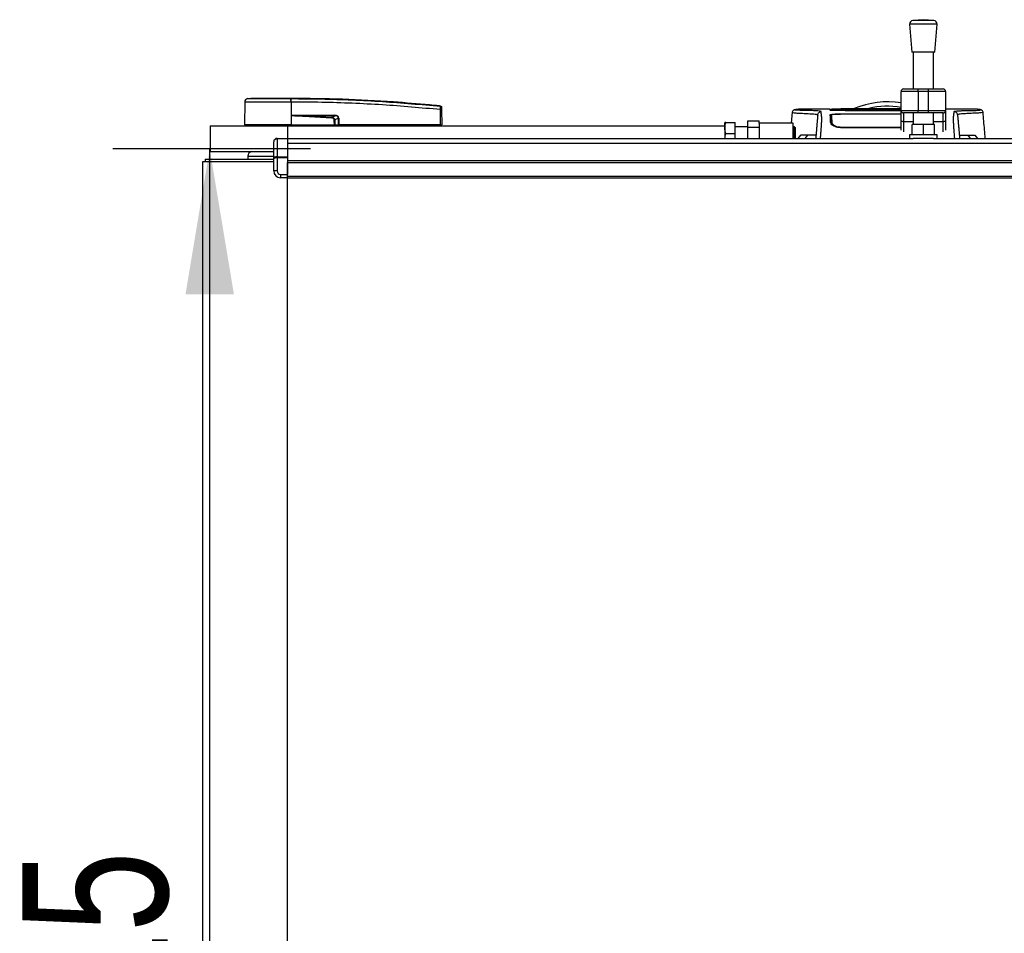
# Model space of a CAD drawing. Header units: millimetres. Extents: x 0 to 420, y 0 to 297.
# Tile 4 of 88: x 53 to 73, y 106 to 125. Entities that reach past the tile are written whole.
import ezdxf

# ---------------------------------------------------------------- set-up
doc = ezdxf.new("R2010")
doc.units = ezdxf.units.MM
doc.layers.add('QUOTE', color=174, linetype='Continuous')
doc.styles.add('SLDTEXTSTYLE3', font='TXT', dxfattribs={"width": 0.75})
doc.dimstyles.new('SLDDIMSTYLE0', dxfattribs={"dimtxt": 3, "dimasz": 3, "dimexe": 0, "dimexo": 0.0625, "dimgap": 0.75, "dimtad": 1, "dimlfac": 28.265046, "dimrnd": 1e-09, "dimzin": 12, "dimdsep": 46, "dimtxsty": 'SLDTEXTSTYLE3', "dimsah": 1, "dimcen": 0.09, "dimadec": 0, "dimazin": 3, "dimtfac": 1, "dimtdec": 3, "dimtofl": 0, "dimtmove": 0, "dimatfit": 3, "dimfxl": 0, "dimfrac": 2, "dimtolj": 1, "dimtzin": 12, "dimarcsym": 0})

# ---------------------------------------------------------------- blocks, each defined once
blk = doc.blocks.new('_D')
at = {"layer": 'QUOTE'}
for p, q in [((58.512, 121.983), (54.433, 121.983)), ((56.433, 89.611), (56.433, 121.983)), ((58.512, 89.611), (54.433, 89.611))]:
    blk.add_line(p, q, dxfattribs=at)
for points in [[(56.433, 121.983), (55.933, 118.983), (56.933, 118.983)], [(56.433, 89.611), (56.933, 92.611), (55.933, 92.611)]]:
    blk.add_solid(points, dxfattribs=at)
at = {"layer": 'QUOTE', "insert": (52.566, 102.472), "char_height": 3, "attachment_point": 1, "rotation": 90, "style": 'SLDTEXTSTYLE3'}
blk.add_mtext('915', dxfattribs=at)

msp = doc.modelspace()

# ---------------------------------------------------------------- linework, layer by layer
at = {"color": 7, "linetype": 'Continuous', "lineweight": 25}
for p, q in [((70.87229, 124.5589), (70.91651, 123.97925)), ((71.43836, 124.5589), (70.87229, 124.5589)), ((71.15532, 124.65146), (70.93746, 124.63483)), ((71.37318, 124.63483), (70.93746, 124.63483)), ((71.37318, 124.63483), (71.15532, 124.65146)), ((71.39413, 123.97925), (71.43836, 124.5589)), ((71.39413, 123.97925), (70.91651, 123.97925)), ((70.94304, 123.97925), (70.94304, 123.22114)), ((71.3676, 123.22114), (71.3676, 123.97925)), ((71.04918, 123.16807), (70.69539, 123.16807)), ((70.69539, 122.7789), (70.69539, 123.16807)), ((70.74846, 123.22114), (71.04918, 123.22114)), ((71.04918, 123.16807), (71.04918, 123.22114)), ((71.04918, 123.22114), (71.26146, 123.22114)), ((71.26146, 123.16807), (71.04918, 123.16807)), ((71.04918, 123.16807), (71.04918, 122.7789)), ((71.26146, 123.16807), (71.26146, 123.22114)), ((71.26146, 123.22114), (71.56218, 123.22114)), ((71.61525, 123.16807), (71.26146, 123.16807)), ((71.26146, 122.7789), (71.26146, 123.16807)), ((71.61525, 123.16807), (71.61525, 122.7789)), ((57.15571, 122.95194), (57.15157, 122.47817)), ((57.21897, 123.02169), (57.28051, 123.02655)), ((58.1098, 123.02655), (58.10975, 123.02655)), ((58.10986, 122.95196), (58.1102, 122.47817)), ((58.1156, 122.95196), (58.10986, 122.95196)), ((61.19397, 122.47817), (61.1912, 122.79497)), ((61.19131, 122.86992), (61.19128, 122.86993)), ((61.21713, 122.79497), (61.21989, 122.47817)), ((68.45082, 122.74364), (68.43071, 122.51355)), ((68.4551, 122.74343), (68.45497, 122.74327)), ((68.61768, 122.80484), (68.62228, 122.80484)), ((69.23132, 122.80518), (68.62228, 122.80518)), ((69.2618, 122.79679), (69.26195, 122.78683)), ((70.25948, 122.78741), (69.44575, 122.78741)), ((70.25948, 122.70199), (69.44575, 122.70199)), ((69.46329, 122.78446), (70.69539, 122.78446)), ((70.69539, 122.77387), (69.53919, 122.77387)), ((70.69539, 122.7705), (69.77744, 122.7705)), ((70.25948, 122.78646), (70.25948, 122.78741)), ((70.57789, 122.78646), (70.25948, 122.78646)), ((70.25948, 122.7071), (70.57789, 122.7071)), ((70.25948, 122.7071), (70.25948, 122.70199)), ((70.27717, 122.78739), (70.5602, 122.78739)), ((70.27717, 122.78739), (70.27717, 122.78646)), ((70.27717, 122.70498), (70.27717, 122.70059)), ((70.5602, 122.70498), (70.27717, 122.70498)), ((70.69539, 122.78769), (70.5602, 122.78768)), ((70.5602, 122.78739), (70.5602, 122.78646)), ((70.5602, 122.70059), (70.5602, 122.70498)), ((70.69539, 122.7006), (70.5602, 122.70059)), ((70.57789, 122.78646), (70.57789, 122.78741)), ((70.69539, 122.78741), (70.57789, 122.78741)), ((70.57789, 122.7071), (70.57789, 122.70199)), ((70.69539, 122.70199), (70.57789, 122.70199)), ((70.69539, 122.7789), (71.04918, 122.7789)), ((70.69539, 122.57523), (70.69539, 122.7789)), ((71.04918, 122.72583), (70.74846, 122.72583)), ((70.74846, 122.72583), (70.74846, 122.54479)), ((70.94304, 122.72583), (70.94304, 122.48561)), ((71.04918, 122.7789), (71.26146, 122.7789)), ((71.04918, 122.72583), (71.04918, 122.7789)), ((71.26146, 122.72583), (71.04918, 122.72583)), ((71.26146, 122.7789), (71.61525, 122.7789)), ((71.26146, 122.72583), (71.26146, 122.7789)), ((71.56218, 122.72583), (71.26146, 122.72583)), ((71.3676, 122.48561), (71.3676, 122.72583)), ((71.56218, 122.54479), (71.56218, 122.72583)), ((72.21474, 122.80518), (71.61525, 122.80518)), ((71.61525, 122.7789), (71.61525, 122.57523)), ((72.38227, 122.74343), (72.3824, 122.74327)), ((58.11207, 122.67267), (58.11037, 122.47817)), ((58.11207, 122.67267), (58.11208, 122.67463)), ((58.18691, 122.67889), (59.01717, 122.67889)), ((59.01762, 122.66974), (58.18736, 122.66974)), ((58.95542, 122.63741), (59.01762, 122.66974)), ((59.08823, 122.62099), (59.01359, 122.58219)), ((59.08879, 122.47817), (59.08823, 122.62099)), ((59.09484, 122.62099), (59.0954, 122.47817)), ((67.06158, 122.53124), (67.05764, 122.5224)), ((67.05764, 122.46048), (67.05764, 122.5224)), ((67.07739, 122.53124), (67.26992, 122.53124)), ((67.26992, 122.30128), (67.26992, 122.53124)), ((67.53527, 122.43405), (67.53527, 122.56682)), ((67.53527, 122.56682), (67.76523, 122.56682)), ((67.76523, 122.51355), (67.76523, 122.56682)), ((67.76523, 122.51355), (67.76523, 122.20258)), ((68.47282, 122.51355), (67.76523, 122.51355)), ((68.47282, 122.20258), (68.47282, 122.51355)), ((69.26154, 122.50828), (69.27389, 122.48052)), ((69.26651, 122.52721), (69.26646, 122.48724)), ((70.69539, 122.36847), (70.69539, 122.57523)), ((70.94304, 122.54479), (70.74846, 122.54479)), ((70.74846, 122.54479), (70.74846, 122.33443)), ((71.56218, 122.54479), (71.3676, 122.54479)), ((71.56218, 122.33443), (71.56218, 122.54479)), ((71.61525, 122.57523), (71.61525, 122.36847)), ((56.44383, 122.46048), (56.44383, 121.92979)), ((56.44383, 122.46048), (58.0359, 122.46048)), ((58.1102, 122.47817), (57.15157, 122.47817)), ((57.1688, 122.47817), (57.16911, 122.46048)), ((58.0359, 122.46048), (67.05764, 122.46048)), ((58.0359, 122.46048), (58.0359, 122.20258)), ((58.10948, 122.47817), (58.10947, 122.46048)), ((58.11037, 122.47817), (58.1102, 122.47817)), ((58.11037, 122.47817), (59.0072, 122.47817)), ((59.00165, 122.47817), (59.00153, 122.46048)), ((59.00991, 122.47817), (59.08879, 122.47817)), ((59.07657, 122.47817), (59.07635, 122.46048)), ((59.0954, 122.47817), (59.08879, 122.47817)), ((59.09401, 122.47817), (59.09398, 122.46048)), ((61.19397, 122.47817), (59.0954, 122.47817)), ((61.19266, 122.47817), (61.19264, 122.46048)), ((61.19397, 122.47817), (61.21989, 122.47817)), ((61.20266, 122.47817), (61.20236, 122.46048)), ((65.41361, 122.46137), (65.41361, 122.46048)), ((65.69627, 122.46048), (65.69627, 122.46137)), ((67.05764, 122.46048), (67.05764, 122.20258)), ((67.07739, 122.30128), (67.26992, 122.30128)), ((67.53527, 122.44279), (67.26992, 122.44279)), ((67.26992, 122.20258), (67.26992, 122.30128)), ((67.53527, 122.43405), (67.76523, 122.43405)), ((67.53527, 122.20258), (67.53527, 122.43405)), ((68.49405, 122.44279), (68.47282, 122.44279)), ((68.5082, 122.42864), (68.49405, 122.44279)), ((68.49405, 122.20258), (68.49405, 122.44279)), ((68.5082, 122.42864), (68.5082, 122.20258)), ((69.44575, 122.43677), (69.44576, 122.4191)), ((70.69539, 122.42156), (69.44575, 122.42156)), ((70.92535, 122.27334), (70.92535, 122.48561)), ((71.15532, 122.48561), (70.92535, 122.48561)), ((71.15532, 122.27334), (71.15532, 122.48561)), ((71.38529, 122.48561), (71.15532, 122.48561)), ((71.38529, 122.27334), (71.38529, 122.48561)), ((57.75287, 121.7841), (57.75287, 122.13182)), ((57.82362, 122.19222), (57.82362, 122.20258)), ((57.82362, 122.20258), (58.0359, 122.20258)), ((57.82362, 122.19222), (57.82362, 121.82377)), ((58.0359, 122.19222), (57.82362, 122.19222)), ((58.0359, 122.20258), (58.0359, 122.19222)), ((58.0359, 122.20258), (70.94816, 122.20258)), ((58.0359, 122.19222), (58.0359, 121.82377)), ((58.0359, 122.10569), (217.24314, 122.10569)), ((68.61763, 122.26508), (68.56745, 122.20258)), ((68.61763, 122.26508), (68.62489, 122.26919)), ((68.62027, 122.26508), (68.61763, 122.26508)), ((68.76359, 122.26508), (68.71306, 122.20258)), ((70.87229, 122.27334), (70.87229, 122.20258)), ((71.43836, 122.27334), (70.87229, 122.27334)), ((71.36248, 122.20258), (70.94816, 122.20258)), ((71.36248, 122.20258), (89.9014, 122.20258)), ((71.43836, 122.20258), (71.43836, 122.27334)), ((72.07379, 122.26508), (72.12431, 122.20258)), ((72.21248, 122.26919), (72.21974, 122.26508)), ((72.21974, 122.26508), (72.21711, 122.26508)), ((72.21974, 122.26508), (72.26992, 122.20258)), ((56.44383, 121.92979), (57.75287, 121.92979)), ((56.28462, 121.71752), (56.28462, 89.87607)), ((57.75287, 121.71752), (56.28462, 121.71752)), ((56.33769, 121.77058), (56.33769, 121.71752)), ((56.33769, 121.77058), (57.75287, 121.77058)), ((57.22218, 121.83545), (57.22218, 121.77058)), ((57.22218, 121.83545), (57.36026, 121.83545)), ((57.36026, 121.83545), (57.75287, 121.83545)), ((57.75287, 121.53037), (57.75287, 121.7841)), ((57.82362, 121.79875), (57.82362, 121.82377)), ((57.82362, 121.82377), (58.0359, 121.82377)), ((57.82362, 121.79875), (57.82362, 121.53037)), ((58.0359, 121.79875), (57.82362, 121.79875)), ((58.0359, 121.82377), (58.0359, 121.79875)), ((58.0359, 121.79875), (58.0359, 121.45961)), ((58.0359, 121.74265), (217.24314, 121.74265)), ((58.0359, 121.70727), (217.24314, 121.70727)), ((58.0359, 121.42423), (58.0359, 121.70727)), ((57.82362, 121.53037), (57.75287, 121.53037)), ((57.89438, 121.45961), (58.0359, 121.45961)), ((57.89438, 121.45961), (57.89438, 121.38885)), ((58.0359, 121.38885), (57.89438, 121.38885)), ((58.0359, 121.42423), (217.24314, 121.42423)), ((58.0359, 121.38885), (58.0359, 121.42423)), ((58.0359, 121.38885), (217.24314, 121.38885)), ((58.0359, 90.20473), (58.0359, 121.38885))]:
    msp.add_line(p, q, dxfattribs=at)
at = {"color": 7, "linetype": 'Continuous', "lineweight": 25, "flags": 128}
for points in [[(69.26365, 122.69115), (69.26361, 122.64151), (69.26359, 122.62849), (69.26357, 122.60283), (69.26356, 122.59188)], [(70.27717, 122.78768), (69.92336, 122.78769), (69.44575, 122.78771)], [(70.27717, 122.70059), (69.64583, 122.70062), (69.45825, 122.70064)], [(58.11207, 122.67267), (58.15423, 122.67103), (58.18736, 122.66974)], [(58.95469, 122.62217), (58.9548, 122.62447), (58.95491, 122.62674), (58.95502, 122.62893), (58.95512, 122.63099), (58.95521, 122.63291), (58.95529, 122.63463), (58.95536, 122.63614), (58.95542, 122.63741)], [(70.74846, 122.54479), (70.7381, 122.54537), (70.72815, 122.54711), (70.71897, 122.54992), (70.71093, 122.5537), (70.70433, 122.55832), (70.69943, 122.56358), (70.69641, 122.56929), (70.69539, 122.57523)], [(71.61525, 122.57523), (71.61423, 122.56929), (71.61121, 122.56358), (71.60631, 122.55832), (71.59971, 122.5537), (71.59167, 122.54992), (71.58249, 122.54711), (71.57254, 122.54537), (71.56218, 122.54479)]]:
    msp.add_lwpolyline(points, dxfattribs=at)
at = {"color": 7, "linetype": 'Continuous', "lineweight": 25}
for centre, radius, start, end in [((70.94284, 124.56428), 0.07076, 94.362914, 184.362914), ((71.3678, 124.56428), 0.07076, 355.637086, 85.637086), ((70.74846, 123.16807), 0.05307, 90, 180), ((71.56218, 123.16807), 0.05307, 0, 90), ((57.22646, 122.95132), 0.07076, 96.076872, 179.499989), ((57.84405, 122.96673), 0.26621, 356.819927, 11.918257), ((56.67499, 122.85809), 1.44462, 6.503389, 6.696809), ((57.84983, 122.9669), 0.26619, 356.784062, 11.882918), ((70.41869, 121.18682), 1.76897, 81.000859, 112.883607), ((61.20416, 122.0117), 0.78337, 89.051899, 90.948101), ((61.18855, 122.83644), 0.02822, 0.615859, 83.895805), ((70.41869, 121.18682), 1.67778, 80.507334, 103.39008), ((70.74846, 122.7789), 0.05307, 180, 270), ((71.56218, 122.7789), 0.05307, 270, 0), ((58.2602, 122.67793), 0.0733, 179.25241, 186.414342), ((59.09046, 122.67793), 0.0733, 179.25241, 186.414342), ((59.09154, 123.5221), 0.90112, 269.78976, 270.21024), ((57.82362, 122.13182), 0.07076, 90, 180), ((57.32006, 121.83545), 0.09788, 105.451693, 180), ((57.89438, 121.53037), 0.14152, 180, 270), ((57.89438, 121.53037), 0.07076, 180, 270)]:
    msp.add_arc(centre, radius, start, end, dxfattribs=at)
for centre, major_axis, ratio, start_param, end_param in [((58.9261, 122.56226), (0.07076, 0.0374), 0.66301777, 5.94884055, 7.12572739), ((58.9261, 122.5621), (0.08106, 0.04313), 0.77058227, 5.94675229, 7.12363913), ((58.9693, 122.58493), (0.1203, 0.05917), 0.60672542, 5.99588539, 7.17277223), ((58.9702, 122.58502), (0.11381, 0.05633), 0.5569608, 5.9946727, 7.17155954), ((57.82362, 122.13182), (0.07076, 0), 0.85355339, 1.57079633, 3.14159265), ((57.82362, 121.7841), (0.07076, 0), 0.56066017, 1.57079633, 3.14159265), ((57.82362, 121.7841), (0.07076, 0), 0.20710678, 1.57079633, 3.14159265)]:
    msp.add_ellipse(centre, major_axis=major_axis, ratio=ratio, start_param=start_param, end_param=end_param, dxfattribs=at)
for points, knots in [([(58.10986, 122.95196), (58.06556, 122.95196), (57.97593, 122.95195), (57.83845, 122.95195), (57.70031, 122.95198), (57.56828, 122.95192), (57.44838, 122.95197), (57.3462, 122.95196), (57.26262, 122.95193), (57.20214, 122.95197), (57.16308, 122.95197), (57.15819, 122.95195), (57.15571, 122.95194)], [0, 0, 0, 0, 0.09123037, 0.18462249, 0.28509302, 0.38847717, 0.48894659, 0.59232958, 0.69279869, 0.79618144, 0.89663467, 1, 1, 1, 1]), ([(57.21897, 123.02169), (57.22126, 123.02168), (57.22583, 123.02168), (57.26158, 123.02172), (57.31802, 123.02169), (57.39489, 123.0217), (57.49021, 123.0217), (57.60074, 123.02167), (57.72388, 123.0217), (57.85152, 123.0217), (57.97975, 123.02169), (58.06293, 123.0217), (58.10453, 123.02171)], [0, 0, 0, 0, 0.1019155, 0.20383364, 0.30575296, 0.40767117, 0.50960195, 0.6115312, 0.71346155, 0.81539292, 0.90769638, 1, 1, 1, 1]), ([(58.10975, 123.02655), (58.05723, 123.02655), (57.95201, 123.02655), (57.79703, 123.02655), (57.65297, 123.02655), (57.52487, 123.02655), (57.41936, 123.02655), (57.34064, 123.02655), (57.28977, 123.02655), (57.28359, 123.02655), (57.28051, 123.02655)], [0, 0, 0, 0, 0.12488045, 0.25013958, 0.37464939, 0.49981249, 0.62476421, 0.74955772, 0.87492377, 1, 1, 1, 1]), ([(58.10453, 123.02171), (58.10645, 123.02172), (58.10838, 123.02174), (58.11031, 123.02171), (58.11031, 123.02171)], [0, 0, 0, 0, 0.99963467, 1, 1, 1, 1]), ([(61.19128, 122.86993), (61.1794, 122.87113), (61.10605, 122.87858), (60.78424, 122.90999), (60.12303, 122.964), (59.16907, 123.01591), (58.46303, 123.023), (58.1098, 123.02655)], [0, 0, 0, 0, 0.01170126, 0.07220884, 0.31419353, 0.65688711, 1, 1, 1, 1]), ([(58.11031, 123.02171), (58.11031, 123.02171), (58.31989, 123.02159), (58.73909, 123.01725), (59.36765, 122.99739), (60.18595, 122.95608), (60.79315, 122.90078), (61.19155, 122.8645)], [0, 0, 0, 0, 0.00000069, 0.20371068, 0.40747211, 0.61123305, 1, 1, 1, 1]), ([(61.1912, 122.79497), (60.79324, 122.83125), (60.187, 122.88652), (59.3701, 122.92758), (58.74299, 122.94805), (58.3247, 122.95066), (58.1156, 122.95196)], [0, 0, 0, 0, 0.38905274, 0.59267292, 0.79638077, 1, 1, 1, 1]), ([(61.1912, 122.79497), (61.19145, 122.8029), (61.19195, 122.81877), (61.19228, 122.8398), (61.19224, 122.85557), (61.19191, 122.86272), (61.19162, 122.86414), (61.19155, 122.8645)], [0, 0, 0, 0, 0.23108965, 0.4626691, 0.69303153, 0.92227335, 1, 1, 1, 1]), ([(61.19155, 122.8645), (61.19148, 122.86659), (61.1914, 122.86944), (61.19133, 122.86982), (61.19131, 122.86992)], [0, 0, 0, 0, 0.73611582, 1, 1, 1, 1]), ([(61.19131, 122.86992), (61.19444, 122.86929), (61.20071, 122.86801), (61.20864, 122.86229), (61.21432, 122.85445), (61.2165, 122.8472), (61.21668, 122.843), (61.21672, 122.84202)], [0, 0, 0, 0, 0.23106275, 0.46212549, 0.69318856, 0.92839331, 1, 1, 1, 1]), ([(61.21672, 122.84202), (61.21672, 122.84192), (61.21672, 122.84155), (61.21674, 122.83878), (61.21676, 122.83674)], [0, 0, 0, 0, 0.26342591, 1, 1, 1, 1]), ([(61.21676, 122.83674), (61.21676, 122.83653), (61.21677, 122.8357), (61.21681, 122.83143), (61.21689, 122.82195), (61.217, 122.80929), (61.21709, 122.79974), (61.21713, 122.79497)], [0, 0, 0, 0, 0.07774703, 0.306836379, 0.536956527, 0.768509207, 1, 1, 1, 1]), ([(68.62785, 122.80512), (68.61237, 122.80458), (68.5798, 122.80345), (68.53999, 122.7972), (68.51018, 122.79231), (68.49083, 122.78897), (68.48076, 122.78587), (68.46183, 122.77715), (68.45418, 122.75367), (68.45079, 122.74326)], [0, 0, 0, 0, 0.14962216, 0.31480836, 0.49545182, 0.64108218, 0.78518854, 0.90475494, 1, 1, 1, 1]), ([(68.45497, 122.74327), (68.45372, 122.74223), (68.44816, 122.73761), (68.48352, 122.73012), (68.56406, 122.72116), (68.66354, 122.71921), (68.75144, 122.71504), (68.81183, 122.71167), (68.87063, 122.70761), (68.92271, 122.70287), (68.96597, 122.69749), (68.97333, 122.69322), (68.97702, 122.69108)], [0, 0, 0, 0, 0.05089799, 0.22701958, 0.40458189, 0.58203683, 0.65175153, 0.72147534, 0.79113127, 0.86065885, 0.93011681, 1, 1, 1, 1]), ([(69.04751, 122.75565), (69.04301, 122.75792), (69.0341, 122.76243), (68.98305, 122.76776), (68.9236, 122.77204), (68.85669, 122.77536), (68.78959, 122.77761), (68.72671, 122.77895), (68.66487, 122.77869), (68.60605, 122.77977), (68.55601, 122.78228), (68.52139, 122.78524), (68.50224, 122.78864), (68.50052, 122.79237), (68.51711, 122.79637), (68.54611, 122.80001), (68.57834, 122.80282), (68.60011, 122.80498), (68.61417, 122.80487), (68.61768, 122.80484)], [0, 0, 0, 0, 0.05621973, 0.11115266, 0.16546935, 0.21844746, 0.27546115, 0.32872461, 0.38365266, 0.45645174, 0.53050541, 0.6039745, 0.67660627, 0.75406842, 0.83144258, 0.90787271, 0.94870188, 0.98722177, 1, 1, 1, 1]), ([(68.97702, 122.69108), (68.97677, 122.68823), (68.97627, 122.68243), (68.97526, 122.67093), (68.97408, 122.65745), (68.97279, 122.6427), (68.97145, 122.62734), (68.97042, 122.61559), (68.9697, 122.60743), (68.96933, 122.60317), (68.96895, 122.59877), (68.96855, 122.59425), (68.96814, 122.58958), (68.96773, 122.58486), (68.96729, 122.57981), (68.9668, 122.57419), (68.96623, 122.56766), (68.96558, 122.56024), (68.96488, 122.55224), (68.9641, 122.5434), (68.96322, 122.53332), (68.96209, 122.52044), (68.96062, 122.50357), (68.95853, 122.47967), (68.95555, 122.44565), (68.95116, 122.39542), (68.94601, 122.33663), (68.94077, 122.27668), (68.93712, 122.23496), (68.93481, 122.20862), (68.93429, 122.20258)], [0, 0, 0, 0, 0.07392988, 0.15036419, 0.22930637, 0.30732526, 0.37512957, 0.44263784, 0.45987312, 0.47744723, 0.49536016, 0.51361193, 0.53220254, 0.55113202, 0.56953629, 0.59130481, 0.6164376, 0.64493464, 0.67679595, 0.708072, 0.74656557, 0.78615757, 0.82482748, 0.85716814, 0.88840964, 0.91934546, 0.95048973, 0.97130364, 0.99341694, 1, 1, 1, 1]), ([(68.97702, 122.69108), (68.97864, 122.69941), (68.98199, 122.71668), (68.99864, 122.73823), (69.02157, 122.75294), (69.03907, 122.75477), (69.04751, 122.75565)], [0, 0, 0, 0, 0.24120147, 0.5, 0.75879853, 1, 1, 1, 1]), ([(69.03504, 122.20258), (69.0356, 122.21245), (69.03721, 122.24046), (69.04017, 122.27991), (69.04377, 122.32566), (69.04698, 122.36864), (69.05065, 122.41944), (69.0544, 122.47463), (69.05771, 122.52774), (69.05987, 122.56823), (69.06053, 122.58696), (69.06071, 122.59661), (69.06076, 122.6001), (69.06077, 122.60346), (69.06076, 122.6067), (69.06072, 122.60982), (69.06065, 122.61284), (69.0605, 122.6177), (69.06017, 122.62401), (69.05951, 122.63224), (69.05856, 122.64163), (69.05729, 122.65325), (69.05626, 122.66194), (69.0556, 122.66737), (69.05538, 122.66913), (69.05514, 122.67104), (69.05488, 122.67311), (69.0546, 122.67535), (69.05429, 122.67775), (69.05396, 122.68031), (69.05347, 122.68417), (69.05281, 122.68935), (69.05202, 122.69542), (69.05114, 122.7023), (69.05027, 122.70926), (69.04937, 122.7168), (69.04837, 122.72606), (69.04751, 122.7366), (69.04706, 122.74721), (69.04737, 122.75293), (69.04751, 122.75565)], [0, 0, 0, 0, 0.00928018, 0.02633673, 0.04292821, 0.05969669, 0.0760151, 0.10512827, 0.13531612, 0.16878037, 0.2085689, 0.21527244, 0.22228372, 0.22962294, 0.23731145, 0.24537175, 0.25382756, 0.26270389, 0.28950146, 0.32028568, 0.36309262, 0.41363478, 0.47247727, 0.47976744, 0.48780571, 0.4966142, 0.50621649, 0.51663754, 0.5279036, 0.54004208, 0.55308147, 0.58345469, 0.61581615, 0.64437812, 0.68991511, 0.72755875, 0.771219, 0.85357176, 0.93024655, 1, 1, 1, 1]), ([(69.23724, 122.78192), (69.23464, 122.78201), (69.2263, 122.78231), (69.22905, 122.78284), (69.25172, 122.78324), (69.26272, 122.78344)], [0, 0, 0, 0, 0.18943846, 0.6067811, 1, 1, 1, 1]), ([(69.23132, 122.80517), (69.23134, 122.80466), (69.23138, 122.80365), (69.23147, 122.80109), (69.2318, 122.79153), (69.23187, 122.78962)], [0, 0, 0, 0, 0.44375031, 0.88835233, 1, 1, 1, 1]), ([(69.23187, 122.78962), (69.23176, 122.79277), (69.2316, 122.79745), (69.23145, 122.80161), (69.2314, 122.80297)], [0, 0, 0, 0, 0.67452653, 1, 1, 1, 1]), ([(69.44575, 122.78741), (69.42171, 122.78743), (69.37362, 122.78748), (69.30952, 122.78785), (69.26114, 122.78841), (69.23553, 122.78903), (69.23291, 122.78945), (69.23187, 122.78962)], [0, 0, 0, 0, 0.21471698, 0.42943093, 0.64424617, 0.85905702, 1, 1, 1, 1]), ([(69.23747, 122.78194), (69.23601, 122.78199), (69.23379, 122.78206), (69.23376, 122.78206), (69.23375, 122.78206)], [0, 0, 0, 0, 0.65263471, 1, 1, 1, 1]), ([(69.23528, 122.69179), (69.23757, 122.69296), (69.24215, 122.6953), (69.27839, 122.69835), (69.33181, 122.70063), (69.39105, 122.70182), (69.4302, 122.70194), (69.44575, 122.70199)], [0, 0, 0, 0, 0.21475602, 0.42951429, 0.64422712, 0.85870581, 1, 1, 1, 1]), ([(69.24103, 122.52714), (69.24053, 122.54145), (69.23952, 122.57009), (69.23842, 122.6013), (69.23749, 122.62878), (69.23654, 122.6557), (69.23574, 122.67867), (69.23528, 122.69179)], [0, 0, 0, 0, 0.0751699, 0.15046197, 0.30471802, 0.60298005, 1, 1, 1, 1]), ([(69.54567, 122.7736), (69.50672, 122.77577), (69.4338, 122.77983), (69.31867, 122.77952), (69.25081, 122.78152), (69.23724, 122.78192)], [0, 0, 0, 0, 0.47837414, 0.89568468, 1, 1, 1, 1]), ([(70.69539, 122.81286), (70.60562, 122.81287), (70.3848, 122.81292), (70.03171, 122.81339), (69.64423, 122.81458), (69.38797, 122.80786), (69.26167, 122.80454)], [0, 0, 0, 0, 0.185996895, 0.457554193, 0.732647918, 1, 1, 1, 1]), ([(69.26193, 122.78962), (69.26192, 122.79033), (69.26189, 122.79194), (69.26186, 122.79381), (69.26184, 122.79486)], [0, 0, 0, 0, 0.43708971, 1, 1, 1, 1]), ([(69.26193, 122.78962), (69.26336, 122.78944), (69.26649, 122.78904), (69.29337, 122.78848), (69.33764, 122.78803), (69.39113, 122.78776), (69.42874, 122.78773), (69.44575, 122.78771)], [0, 0, 0, 0, 0.17894419, 0.39401351, 0.60853915, 0.8229777, 1, 1, 1, 1]), ([(69.26272, 122.78344), (69.26329, 122.78345), (69.27364, 122.78367), (69.31566, 122.78401), (69.38376, 122.78439), (69.43678, 122.78443), (69.46329, 122.78446)], [0, 0, 0, 0, 0.01892941, 0.34589896, 0.6729266, 1, 1, 1, 1]), ([(69.45825, 122.70063), (69.43641, 122.70052), (69.39272, 122.70032), (69.33449, 122.69872), (69.29048, 122.69635), (69.267, 122.69368), (69.26461, 122.69187), (69.26365, 122.69115)], [0, 0, 0, 0, 0.213993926, 0.427980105, 0.642180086, 0.856808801, 1, 1, 1, 1]), ([(69.26651, 122.52721), (69.26618, 122.5465), (69.26551, 122.58502), (69.26511, 122.60762), (69.26475, 122.62845), (69.2643, 122.65389), (69.26392, 122.67609), (69.26365, 122.69115)], [0, 0, 0, 0, 0.10832852, 0.21630795, 0.32475275, 0.54221862, 1, 1, 1, 1]), ([(69.77744, 122.7705), (69.77173, 122.7705), (69.7398, 122.77052), (69.68199, 122.77077), (69.61533, 122.7715), (69.565, 122.77251), (69.55212, 122.77324), (69.54567, 122.7736)], [0, 0, 0, 0, 0.05157188, 0.28848308, 0.52553485, 0.76276029, 1, 1, 1, 1]), ([(71.80234, 122.20258), (71.80221, 122.20491), (71.80164, 122.21512), (71.79968, 122.24768), (71.79593, 122.29552), (71.79139, 122.3549), (71.78701, 122.41539), (71.78297, 122.47464), (71.7795, 122.53024), (71.77734, 122.57148), (71.7766, 122.59488), (71.77659, 122.60991), (71.77698, 122.62089), (71.77759, 122.62909), (71.77822, 122.63581), (71.77871, 122.64053), (71.77916, 122.6448), (71.77959, 122.64866), (71.78004, 122.65269), (71.78052, 122.6569), (71.78104, 122.66127), (71.78159, 122.6659), (71.78225, 122.67118), (71.78305, 122.67751), (71.78403, 122.68516), (71.78507, 122.69325), (71.78615, 122.70163), (71.7871, 122.70926), (71.788, 122.71672), (71.78885, 122.72458), (71.78961, 122.73291), (71.79012, 122.74137), (71.79027, 122.74901), (71.79, 122.75347), (71.78986, 122.75565)], [0, 0, 0, 0, 0.00211693, 0.00928737, 0.03194817, 0.0541665, 0.07601743, 0.10513027, 0.13531817, 0.1731488, 0.21403312, 0.24236887, 0.276241, 0.31706981, 0.34017313, 0.36306617, 0.37914328, 0.39606811, 0.41385255, 0.43250786, 0.45204461, 0.47247266, 0.49530281, 0.52459196, 0.56094385, 0.60493846, 0.64437407, 0.68991114, 0.72755589, 0.77000685, 0.8285889, 0.88464333, 0.94369319, 1, 1, 1, 1]), ([(71.78986, 122.75565), (71.7918, 122.75717), (71.79564, 122.76019), (71.82083, 122.76409), (71.85302, 122.76751), (71.89102, 122.77045), (71.93131, 122.7729), (71.97189, 122.77487), (72.00979, 122.77635), (72.04508, 122.77745), (72.07733, 122.77822), (72.10786, 122.77871), (72.13666, 122.77895), (72.18758, 122.77871), (72.25116, 122.78042), (72.30817, 122.78415), (72.33542, 122.7883), (72.33685, 122.79267), (72.31644, 122.7969), (72.27721, 122.80198), (72.23518, 122.80392), (72.21474, 122.80486)], [0, 0, 0, 0, 0.03686721, 0.07291704, 0.10855648, 0.14396977, 0.17902456, 0.21178707, 0.24346721, 0.27097218, 0.29845751, 0.32572816, 0.3526519, 0.37978509, 0.47831776, 0.57597942, 0.67287632, 0.75524138, 0.83791931, 0.92119484, 1, 1, 1, 1]), ([(71.86035, 122.69108), (71.85873, 122.69941), (71.85539, 122.71668), (71.83873, 122.73823), (71.81581, 122.75294), (71.7983, 122.75477), (71.78986, 122.75565)], [0, 0, 0, 0, 0.24120147, 0.5, 0.75879853, 1, 1, 1, 1]), ([(72.3824, 122.74327), (72.38365, 122.74223), (72.38921, 122.73761), (72.35386, 122.73012), (72.27331, 122.72116), (72.17384, 122.71921), (72.08593, 122.71504), (72.02554, 122.71167), (71.96675, 122.70761), (71.91466, 122.70287), (71.8714, 122.69749), (71.86404, 122.69322), (71.86035, 122.69108)], [0, 0, 0, 0, 0.050898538, 0.227020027, 0.404582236, 0.582037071, 0.651751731, 0.721475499, 0.791131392, 0.860658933, 0.930116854, 1, 1, 1, 1]), ([(71.86035, 122.69108), (71.8606, 122.68823), (71.86111, 122.68243), (71.86211, 122.67093), (71.86329, 122.65745), (71.86458, 122.6427), (71.86593, 122.62734), (71.86695, 122.61559), (71.86767, 122.60743), (71.86804, 122.60317), (71.86843, 122.59877), (71.86882, 122.59425), (71.86923, 122.58958), (71.86964, 122.58486), (71.87008, 122.57981), (71.87058, 122.57419), (71.87115, 122.56766), (71.8718, 122.56024), (71.8725, 122.55224), (71.87327, 122.5434), (71.87415, 122.53332), (71.87528, 122.52044), (71.87675, 122.50357), (71.87885, 122.47967), (71.88182, 122.44565), (71.88622, 122.39542), (71.89136, 122.33663), (71.8966, 122.27668), (71.90025, 122.23496), (71.90256, 122.20862), (71.90309, 122.20258)], [0, 0, 0, 0, 0.07392988, 0.15036419, 0.22930637, 0.30732526, 0.37512957, 0.44263784, 0.45987312, 0.47744723, 0.49536016, 0.51361193, 0.53220254, 0.55113202, 0.56953629, 0.59130481, 0.6164376, 0.64493464, 0.67679595, 0.708072, 0.74656557, 0.78615757, 0.82482748, 0.85716814, 0.88840964, 0.91934546, 0.95048973, 0.97130364, 0.99341694, 1, 1, 1, 1]), ([(72.38658, 122.74326), (72.38319, 122.75367), (72.37554, 122.77715), (72.35662, 122.78587), (72.34654, 122.78897), (72.32719, 122.79231), (72.29739, 122.7972), (72.25758, 122.80345), (72.22501, 122.80458), (72.20952, 122.80512)], [0, 0, 0, 0, 0.09524506, 0.21481146, 0.35891782, 0.50454818, 0.68519164, 0.85037784, 1, 1, 1, 1]), ([(72.21474, 122.80486), (72.21325, 122.80505), (72.2117, 122.80526), (72.20971, 122.80511), (72.20963, 122.80511)], [0, 0, 0, 0, 0.96013712, 1, 1, 1, 1]), ([(72.43387, 122.20258), (72.42876, 122.26096), (72.41297, 122.44131), (72.39721, 122.62166), (72.38655, 122.74364)], [0, 0, 0, 0, 0.32371368, 1, 1, 1, 1]), ([(58.95469, 122.62217), (58.79735, 122.6306), (58.51637, 122.64567), (58.23561, 122.66442), (58.11207, 122.67267)], [0, 0, 0, 0, 0.55997278, 1, 1, 1, 1]), ([(58.11208, 122.67463), (58.11256, 122.67477), (58.11379, 122.67513), (58.11617, 122.67562), (58.11975, 122.6762), (58.1251, 122.67683), (58.13308, 122.67751), (58.14496, 122.67817), (58.16332, 122.67877), (58.17792, 122.67884), (58.18691, 122.67889)], [0, 0, 0, 0, 0.0199034, 0.05101553, 0.09695623, 0.16503878, 0.26617597, 0.41665359, 0.64077612, 1, 1, 1, 1]), ([(58.18736, 122.66974), (58.33075, 122.66418), (58.5868, 122.65424), (58.84279, 122.64255), (58.95542, 122.63741)], [0, 0, 0, 0, 0.56002522, 1, 1, 1, 1]), ([(59.00109, 122.58219), (59.00371, 122.5822), (59.00841, 122.58221), (59.01201, 122.5822), (59.01359, 122.58219)], [0, 0, 0, 0, 0.56, 1, 1, 1, 1]), ([(59.0072, 122.47817), (59.00542, 122.49757), (59.00225, 122.53218), (59.00144, 122.56692), (59.00109, 122.58219)], [0, 0, 0, 0, 0.56058603, 1, 1, 1, 1]), ([(59.01359, 122.58219), (59.01333, 122.56276), (59.01286, 122.52802), (59.01081, 122.49342), (59.00991, 122.47817)], [0, 0, 0, 0, 0.55939227, 1, 1, 1, 1]), ([(67.07739, 122.53124), (67.07519, 122.53124), (67.0668, 122.53124), (67.05928, 122.53124), (67.06199, 122.53124), (67.0622, 122.53124)], [0, 0, 0, 0, 0.2471015, 0.94342069, 1, 1, 1, 1]), ([(67.07739, 122.30128), (67.07122, 122.33), (67.05869, 122.38833), (67.06245, 122.46633), (67.07331, 122.51352), (67.07739, 122.53124)], [0, 0, 0, 0, 0.37729563, 0.76615575, 1, 1, 1, 1]), ([(69.25635, 122.67822), (69.2503, 122.67762), (69.23728, 122.67633), (69.23618, 122.67486), (69.23559, 122.67408)], [0, 0, 0, 0, 0.46450973, 1, 1, 1, 1]), ([(69.44575, 122.42156), (69.42541, 122.4228), (69.38479, 122.42528), (69.32967, 122.44343), (69.28295, 122.46902), (69.24874, 122.49956), (69.24356, 122.5181), (69.24103, 122.52714)], [0, 0, 0, 0, 0.18070781, 0.36082696, 0.55652595, 0.78366481, 1, 1, 1, 1]), ([(69.25864, 122.67408), (69.25896, 122.65618), (69.25943, 122.62932), (69.25976, 122.6103), (69.26016, 122.58698), (69.26024, 122.58275)], [0, 0, 0, 0, 0.62064574, 0.93113403, 1, 1, 1, 1]), ([(69.26551, 122.58491), (69.26565, 122.57574), (69.2659, 122.56057), (69.26611, 122.53777), (69.26624, 122.51821), (69.26631, 122.50389), (69.26635, 122.49289), (69.26637, 122.48732)], [0, 0, 0, 0, 0.42959393, 0.71082622, 0.80196602, 0.89986058, 1, 1, 1, 1]), ([(69.26651, 122.52721), (69.26893, 122.51865), (69.27377, 122.50147), (69.30862, 122.47251), (69.35707, 122.4495), (69.40665, 122.43814), (69.43524, 122.43713), (69.44575, 122.43676)], [0, 0, 0, 0, 0.23322605, 0.46795306, 0.7101047, 0.8933472, 1, 1, 1, 1]), ([(59.0072, 122.47817), (59.00752, 122.47817), (59.00827, 122.47817), (59.00921, 122.47817), (59.00972, 122.47817), (59.00991, 122.47817)], [0, 0, 0, 0, 0.31939567, 0.74819126, 1, 1, 1, 1]), ([(67.06447, 122.20258), (67.06454, 122.21774), (67.0647, 122.25103), (67.07291, 122.28356), (67.07739, 122.30128)], [0, 0, 0, 0, 0.45560038, 1, 1, 1, 1]), ([(69.44575, 122.43676), (69.51252, 122.43671), (69.84636, 122.43647), (70.2629, 122.43621), (70.61268, 122.43639), (70.69539, 122.43643)], [0, 0, 0, 0, 0.16028931, 0.80144661, 1, 1, 1, 1]), ([(68.94011, 122.26919), (68.93762, 122.26919), (68.93263, 122.26919), (68.89089, 122.26919), (68.81838, 122.26919), (68.71612, 122.26919), (68.6553, 122.26919), (68.62489, 122.26919)], [0, 0, 0, 0, 0.12264871, 0.2454767, 0.49573627, 0.74787131, 1, 1, 1, 1]), ([(71.89726, 122.26919), (71.89975, 122.26919), (71.90474, 122.26919), (71.94648, 122.26919), (72.01899, 122.26919), (72.12125, 122.26919), (72.18207, 122.26919), (72.21248, 122.26919)], [0, 0, 0, 0, 0.122648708, 0.245476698, 0.495736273, 0.747871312, 1, 1, 1, 1])]:
    msp.add_open_spline(points, degree=3, knots=knots, dxfattribs=at)

# ---------------------------------------------------------------- dimensions: what is measured, and where the dimension line sits
at = {"layer": 'QUOTE'}
dim = msp.add_linear_dim(base=(54.05179, 121.98286), p1=(60.51246, 89.61072), p2=(60.51246, 121.98286), angle=90, dimstyle='SLDDIMSTYLE0', dxfattribs=at)
dim.commit()
dim.dimension.update_dxf_attribs({"geometry": '_D', "text_midpoint": (54.05179, 105.79679), "dimtype": 160})

doc.saveas('drawing.dxf')
